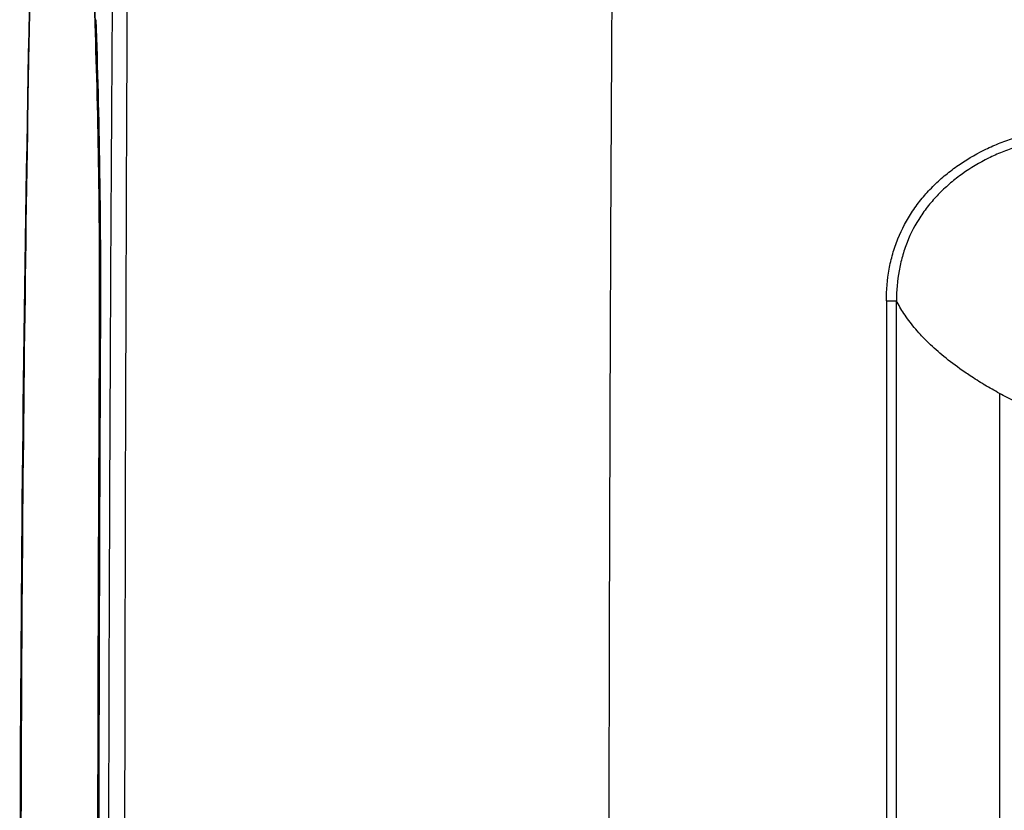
# Model space of a CAD drawing. Header units: millimetres. Extents: x 437 to 2596, y 423 to 1674.
# Tile 43 of 97: x 1069 to 1170, y 1486 to 1567. Entities that reach past the tile are written whole.
import ezdxf

# ---------------------------------------------------------------- set-up
doc = ezdxf.new("R2010")
doc.units = ezdxf.units.MM
doc.header["$LTSCALE"] = 5
doc.layers.add('0_CWD_4', color=7, linetype='Continuous', lineweight=25)
doc.layers.add('0_CWD_Line_035', color=7, linetype='Continuous', lineweight=35)

msp = doc.modelspace()

# ---------------------------------------------------------------- linework, layer by layer
at = {"layer": '0_CWD_4'}
for p, q in [((1076.4, 1566.7), (1076.49, 1566.7)), ((1157.74, 1538.25), (1157.74, 1302.66)), ((1157.74, 1538.25), (1158.78, 1538.25)), ((1158.78, 1368.36), (1158.78, 1538.25)), ((1076.86, 1535.36), (1076.95, 1535.36)), ((1169.37, 1528.72), (1169.37, 1387.16))]:
    msp.add_line(p, q, dxfattribs=at)
for points, knots in [([(1077.85, 1403.8), (1077.74, 1442.89), (1077.77, 1481.88), (1077.93, 1520.96), (1078.01, 1540.49), (1078.13, 1560.06), (1078.28, 1579.66), (1078.41, 1597.17), (1078.58, 1614.72), (1078.77, 1632.32)], [0, 0, 0, 0, 0.513778, 0.513778, 0.513778, 0.770667, 0.770667, 0.770667, 1, 1, 1, 1]), ([(1069.25, 1404.93), (1068.99, 1424.76), (1068.84, 1444.58), (1068.81, 1464.39), (1068.78, 1484.2), (1068.86, 1504.01), (1069.06, 1523.83), (1069.26, 1543.66), (1069.57, 1563.5), (1070, 1583.36), (1070.35, 1599.3), (1070.77, 1615.25), (1071.26, 1631.23)], [0, 0, 0, 0, 0.2561512, 0.2561512, 0.2561512, 0.5123024, 0.5123024, 0.5123024, 0.7684535, 0.7684535, 0.7684535, 0.9738692, 0.9738692, 0.9738692, 0.9738692]), ([(1079.51, 1401.33), (1079.51, 1401.61), (1079.49, 1408.7), (1079.46, 1429.41), (1079.42, 1503.69), (1079.67, 1571.15), (1080.06, 1625)], [0, 0, 0, 0, 0.003778, 0.095132, 0.277839, 1, 1, 1, 1]), ([(1129.71, 1600.25), (1129.38, 1554.65), (1129.16, 1495.46), (1129.21, 1429.48), (1129.25, 1407.4), (1129.28, 1397.21), (1129.31, 1390.42), (1129.35, 1378.53), (1129.45, 1361.55), (1129.6, 1341.17), (1129.78, 1321.54), (1129.9, 1308.7), (1129.96, 1302.66)], [0.0000002, 0.0000002, 0.0000002, 0.0000002, 0.4596876, 0.5966573, 0.6651422, 0.6822634, 0.6993846, 0.733627, 0.8021119, 0.8705968, 0.9390816, 1, 1, 1, 1]), ([(1157.74, 1538.25), (1157.74, 1539.35), (1157.87, 1540.96), (1158.37, 1543.07), (1159.08, 1545.14), (1160.09, 1547.04), (1161.4, 1548.8), (1162.49, 1549.99), (1163.68, 1551.09), (1165.41, 1552.42), (1167.27, 1553.53), (1169.25, 1554.42), (1170.79, 1554.97), (1172.1, 1555.31), (1173.03, 1555.47), (1173.51, 1555.51), (1173.72, 1555.52), (1173.81, 1555.52), (1173.82, 1555.52), (1173.83, 1555.52)], [0.0000003, 0.0000003, 0.0000003, 0.0000003, 0.125751, 0.1886264, 0.2515019, 0.3772529, 0.4401283, 0.5030038, 0.5658793, 0.6287548, 0.7545057, 0.8173812, 0.8802567, 0.9431321, 0.9745699, 0.9902887, 0.9981482, 0.9991306, 1, 1, 1, 1]), ([(1173.87, 1554.58), (1173.87, 1554.58), (1173.85, 1554.58), (1173.78, 1554.58), (1173.6, 1554.58), (1173.19, 1554.54), (1172.33, 1554.4), (1171.1, 1554.08), (1169.63, 1553.55), (1167.75, 1552.7), (1165.97, 1551.64), (1164.33, 1550.37), (1163.2, 1549.32), (1162.17, 1548.19), (1160.95, 1546.53), (1160.01, 1544.74), (1159.36, 1542.8), (1158.9, 1540.82), (1158.78, 1539.29), (1158.78, 1538.25)], [0, 0, 0, 0, 0.00087, 0.001852, 0.009711, 0.02543, 0.056868, 0.119744, 0.182619, 0.245495, 0.371246, 0.434122, 0.496997, 0.559873, 0.622749, 0.7485, 0.811375, 0.874251, 1, 1, 1, 1]), ([(1169.37, 1528.72), (1169.11, 1528.87), (1168.6, 1529.15), (1168.08, 1529.45), (1167.32, 1529.91), (1166.62, 1530.35), (1165.28, 1531.25), (1163.86, 1532.3), (1162.38, 1533.6), (1161.1, 1534.9), (1160.21, 1535.97), (1159.4, 1537.13), (1159, 1537.81), (1158.78, 1538.25)], [0, 0, 0, 0, 0.0488838, 0.0977676, 0.1018412, 0.2036825, 0.244419, 0.3971808, 0.5431532, 0.6517839, 0.7984353, 0.8690452, 0.9999979, 0.9999979, 0.9999979, 0.9999979]), ([(1187.6, 1523.31), (1187.19, 1523.37), (1186.78, 1523.43), (1186.38, 1523.49), (1185.97, 1523.56), (1185.57, 1523.63), (1185.17, 1523.7), (1184.78, 1523.77), (1184.38, 1523.84), (1183.99, 1523.92), (1183.21, 1524.07), (1182.45, 1524.23), (1181.7, 1524.39), (1181.32, 1524.48), (1180.95, 1524.56), (1180.59, 1524.65), (1179.85, 1524.83), (1179.14, 1525.01), (1178.44, 1525.21), (1177.39, 1525.5), (1176.38, 1525.81), (1175.42, 1526.13), (1175.09, 1526.24), (1174.78, 1526.35), (1174.46, 1526.47), (1173.84, 1526.69), (1173.24, 1526.93), (1172.65, 1527.17), (1172.36, 1527.29), (1172.07, 1527.41), (1171.79, 1527.53), (1171.51, 1527.66), (1171.24, 1527.78), (1170.97, 1527.91), (1170.69, 1528.04), (1170.42, 1528.18), (1170.15, 1528.31), (1169.88, 1528.45), (1169.62, 1528.59), (1169.37, 1528.72)], [0, 0, 0, 0, 0.055358, 0.055358, 0.055358, 0.110715, 0.110715, 0.110715, 0.166073, 0.166073, 0.166073, 0.276788, 0.276788, 0.276788, 0.332146, 0.332146, 0.332146, 0.442861, 0.442861, 0.442861, 0.608934, 0.608934, 0.608934, 0.664292, 0.664292, 0.664292, 0.775007, 0.775007, 0.775007, 0.830364, 0.830364, 0.830364, 0.885722, 0.885722, 0.885722, 0.942861, 0.942861, 0.942861, 1, 1, 1, 1])]:
    msp.add_open_spline(points, degree=3, knots=knots, dxfattribs=at)
at = {"layer": '0_CWD_Line_035'}
for points, knots in [([(1074.65, 1641.78), (1074.79, 1629.26), (1075, 1616.75), (1075.59, 1591.72), (1075.97, 1579.2), (1076.4, 1566.7)], [0.000005, 0.000005, 0.000005, 0.000005, 4.213695, 4.213695, 8.425938, 8.425938, 8.425938, 8.425938]), ([(1069.18, 1404.65), (1068.81, 1430.85), (1068.65, 1457.24), (1068.78, 1509.58), (1069.06, 1535.62), (1069.96, 1584.86), (1070.55, 1608.15), (1071.26, 1631.23)], [0, 0, 0, 0, 7.906229, 7.906229, 15.704757, 15.704757, 22.750994, 22.750994, 22.750994, 22.750994]), ([(1076.95, 1535.36), (1076.95, 1536.51), (1076.95, 1537.66), (1076.96, 1540.04), (1076.95, 1541.27), (1076.94, 1545.6), (1076.91, 1548.67), (1076.78, 1557.05), (1076.65, 1562.24), (1076.48, 1567.14)], [-3.301631, -3.301631, -3.301631, -3.301631, -2.956073, -2.956073, -2.58665, -2.58665, -1.65212, -1.65212, -0.000002, -0.000002, -0.000002, -0.000002]), ([(1076.86, 1535.36), (1076.87, 1538.07), (1076.87, 1540.78), (1076.84, 1546.17), (1076.82, 1548.84), (1076.7, 1556.75), (1076.57, 1561.87), (1076.4, 1566.7)], [0.000224, 0.000224, 0.000224, 0.000224, 0.813549, 0.813549, 1.627008, 1.627008, 3.253654, 3.253654, 3.253654, 3.253654]), ([(1076.86, 1535.36), (1076.75, 1513.65), (1076.69, 1491.96), (1076.67, 1448.5), (1076.71, 1426.78), (1076.8, 1405.03)], [0.000224, 0.000224, 0.000224, 0.000224, 6.512699, 6.512699, 13.036859, 13.036859, 13.036859, 13.036859]), ([(1076.88, 1404.95), (1076.8, 1426.72), (1076.76, 1448.46), (1076.78, 1491.94), (1076.84, 1513.64), (1076.95, 1535.36)], [0.000001, 0.000001, 0.000001, 0.000001, 6.529623, 6.529623, 13.04576, 13.04576, 13.04576, 13.04576])]:
    msp.add_open_spline(points, degree=3, knots=knots, dxfattribs=at)

doc.saveas('drawing.dxf')
